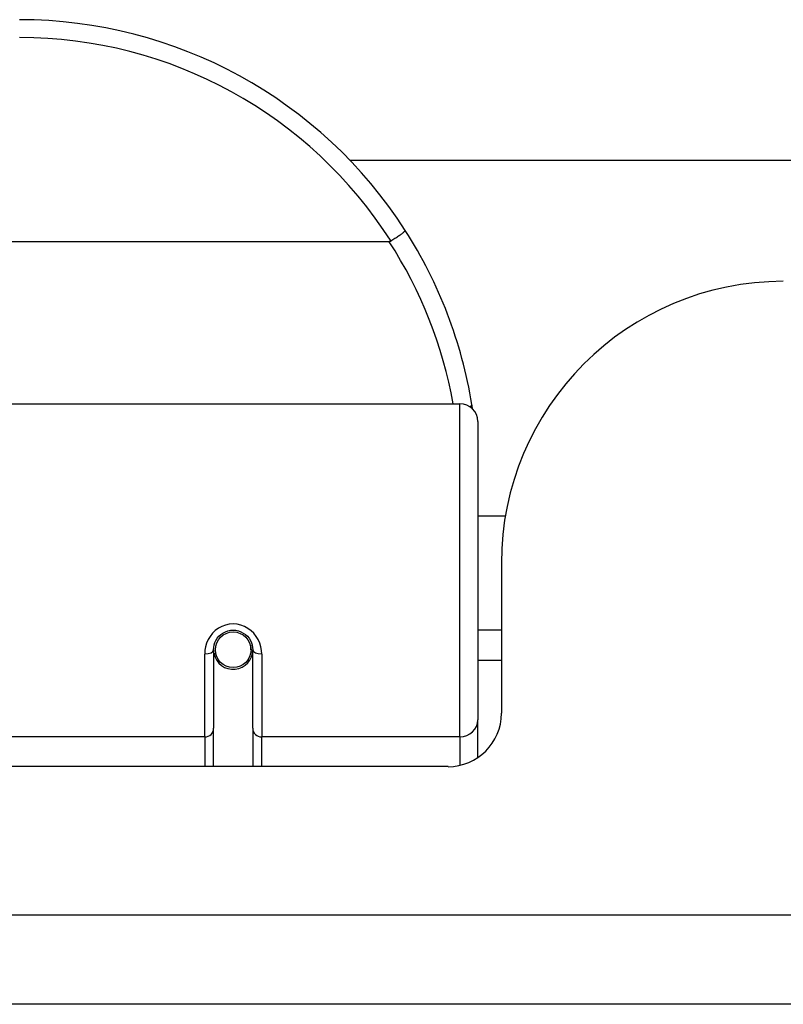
# Model space of a CAD drawing. Header units: inches. Extents: x 9 to 285, y 21 to 142.
# Tile 4 of 140: x 13.881 to 14.726, y 21.348 to 22.438. Entities that reach past the tile are written whole.
import ezdxf

# ---------------------------------------------------------------- set-up
doc = ezdxf.new("R2010")
doc.units = ezdxf.units.IN
doc.header["$MEASUREMENT"] = 0
doc.layers.add('Visible Edges(ANSI)', color=7, linetype='Continuous', lineweight=25)
doc.layers.add('Visible Tangent Edges(ANSI)', color=7, linetype='Continuous', lineweight=25)

msp = doc.modelspace()

# ---------------------------------------------------------------- linework, layer by layer
at = {"layer": 'Visible Edges(ANSI)'}
for p, q in [((14.2459, 22.2821), (29.1201, 22.2821)), ((14.2894, 22.1919), (11.9756, 22.1919)), ((13.7782, 22.0126), (14.3677, 22.0126)), ((14.3874, 21.9929), (14.3874, 21.663)), ((14.4179, 21.8881), (14.3874, 21.8881)), ((14.4135, 21.8361), (14.4135, 21.6701)), ((14.4135, 21.7621), (14.3874, 21.7621)), ((14.0951, 21.7404), (14.0951, 21.6535)), ((14.0975, 21.7364), (14.0951, 21.7359)), ((14.138, 21.7447), (14.1361, 21.7443)), ((14.1363, 21.7381), (14.1383, 21.7381)), ((14.1364, 21.7404), (14.1364, 21.7444)), ((14.1384, 21.6535), (14.1384, 21.7404)), ((14.101, 21.7286), (14.0986, 21.7286)), ((14.1349, 21.7286), (14.1325, 21.7286)), ((14.4135, 21.7286), (14.3874, 21.7286)), ((14.3874, 21.6211), (14.3874, 21.663)), ((14.0951, 21.6111), (14.0951, 21.6535)), ((14.1384, 21.6535), (14.1384, 21.6111)), ((14.3545, 21.6111), (13.8071, 21.6111)), ((68.5865, 21.3481), (8.9815, 21.3481))]:
    msp.add_line(p, q, dxfattribs=at)
at = {"layer": 'Visible Edges(ANSI)', "flags": 128}
for points in [[(14.3072, 22.2044), (14.3072, 22.2043), (14.3071, 22.2042), (14.307, 22.204), (14.3068, 22.2037), (14.3066, 22.2034), (14.3062, 22.2031), (14.3058, 22.2028), (14.3054, 22.2023), (14.3049, 22.2019), (14.3043, 22.2014), (14.3036, 22.2009), (14.3029, 22.2004), (14.3022, 22.1998), (14.3014, 22.1992), (14.3005, 22.1986), (14.2996, 22.198), (14.2987, 22.1973), (14.2977, 22.1966), (14.2967, 22.196), (14.2957, 22.1953), (14.2947, 22.1946), (14.2936, 22.1939), (14.2925, 22.1932), (14.2914, 22.1925)], [(14.2914, 22.1925), (14.2914, 22.1924), (14.2913, 22.1924), (14.2912, 22.1923), (14.2911, 22.1923), (14.2911, 22.1923), (14.291, 22.1922), (14.2909, 22.1922), (14.2908, 22.1922), (14.2907, 22.1921), (14.2906, 22.1921), (14.2906, 22.1921), (14.2905, 22.192), (14.2904, 22.192), (14.2903, 22.192), (14.2902, 22.192), (14.2901, 22.192), (14.29, 22.192), (14.2899, 22.192), (14.2898, 22.1919), (14.2898, 22.1919), (14.2897, 22.1919), (14.2896, 22.1919), (14.2895, 22.1919), (14.2894, 22.1919)], [(14.3817, 22.0068), (14.3817, 22.007), (14.3816, 22.0072), (14.3816, 22.0074), (14.3816, 22.0076), (14.3815, 22.0078), (14.3815, 22.0081), (14.3815, 22.0083), (14.3814, 22.0085), (14.3814, 22.0087), (14.3814, 22.0089), (14.3813, 22.0091), (14.3813, 22.0093), (14.3813, 22.0095), (14.3812, 22.0097), (14.3812, 22.0099), (14.3812, 22.0101), (14.3811, 22.0103), (14.3811, 22.0106), (14.3811, 22.0108), (14.381, 22.011), (14.381, 22.0112), (14.381, 22.0114), (14.3809, 22.0116), (14.3809, 22.0118)], [(14.0951, 21.7404), (14.0953, 21.743), (14.0958, 21.7457), (14.0966, 21.7483), (14.0977, 21.7508), (14.0992, 21.7531), (14.101, 21.7553), (14.1032, 21.7573), (14.1055, 21.7589), (14.1082, 21.7603), (14.1109, 21.7613), (14.1138, 21.7619), (14.1168, 21.7621), (14.1197, 21.7619), (14.1226, 21.7612), (14.1254, 21.7602), (14.128, 21.7589), (14.1304, 21.7572), (14.1325, 21.7553), (14.1343, 21.7531), (14.1358, 21.7507), (14.1369, 21.7482), (14.1377, 21.7457), (14.1382, 21.743), (14.1384, 21.7404)]]:
    msp.add_lwpolyline(points, dxfattribs=at)
at = {"layer": 'Visible Edges(ANSI)'}
msp.add_circle((14.1168, 21.7404), 0.0197, dxfattribs=at)
for centre, radius, start, end in [((13.8805, 21.9307), 0.5069, 32.6858, 90), ((13.8805, 21.9307), 0.5069, 9.2068, 32.6858), ((14.7255, 21.8361), 0.312, 90, 180), ((14.3677, 21.9929), 0.0197, 0, 90), ((14.1168, 21.7404), 0.0217, 191.8292, 0), ((14.3545, 21.6701), 0.0591, 270, 0)]:
    msp.add_arc(centre, radius, start, end, dxfattribs=at)
at = {"layer": 'Visible Tangent Edges(ANSI)'}
for p, q in [((14.3677, 21.644), (14.3677, 22.0126)), ((14.0853, 21.644), (14.0853, 21.7357)), ((14.1483, 21.7357), (14.1483, 21.644)), ((14.0853, 21.644), (13.7782, 21.644)), ((14.0853, 21.644), (14.0853, 21.6111)), ((14.3677, 21.644), (14.1483, 21.644)), ((14.1483, 21.6111), (14.1483, 21.644)), ((14.3677, 21.644), (14.3677, 21.6126)), ((8.9815, 21.4471), (68.5865, 21.4471))]:
    msp.add_line(p, q, dxfattribs=at)
at = {"layer": 'Visible Tangent Edges(ANSI)', "flags": 128}
msp.add_lwpolyline([(14.1483, 21.7357), (14.148, 21.7397), (14.1473, 21.7438), (14.1461, 21.7477), (14.1444, 21.7516), (14.1423, 21.7552), (14.1397, 21.7586), (14.1366, 21.7615), (14.1331, 21.7641), (14.1293, 21.7662), (14.1253, 21.7677), (14.1211, 21.7686), (14.1168, 21.769), (14.1125, 21.7687), (14.1083, 21.7677), (14.1042, 21.7662), (14.1004, 21.7642), (14.097, 21.7616), (14.0939, 21.7586), (14.0913, 21.7552), (14.0891, 21.7516), (14.0874, 21.7478), (14.0862, 21.7438), (14.0855, 21.7398), (14.0853, 21.7357)], dxfattribs=at)
at = {"layer": 'Visible Tangent Edges(ANSI)'}
for centre, start, end in [((13.8805, 21.9307), 32.4989, 90), ((13.8805, 21.927), 10.1223, 32.9448)]:
    msp.add_arc(centre, 0.4872, start, end, dxfattribs=at)
for centre, major_axis, ratio, start_param, end_param in [((14.3615, 22.0087), (0.0194, 0.0031), 0.187438, 5.738696, 6.283185), ((14.0853, 21.7404), (0.00984, 0), 0.476565, 4.712389, 6.283185), ((14.1483, 21.7404), (-0.00984, 0), 0.476565, 0, 1.570796), ((14.3677, 21.663), (0.0197, 0), 0.965926, 4.712389, 6.283185), ((14.0853, 21.6535), (0.00984, 0), 0.965926, 4.712389, 6.283185), ((14.1483, 21.6535), (-0.00984, 0), 0.965926, 0, 1.570796)]:
    msp.add_ellipse(centre, major_axis=major_axis, ratio=ratio, start_param=start_param, end_param=end_param, dxfattribs=at)

doc.saveas('drawing.dxf')
